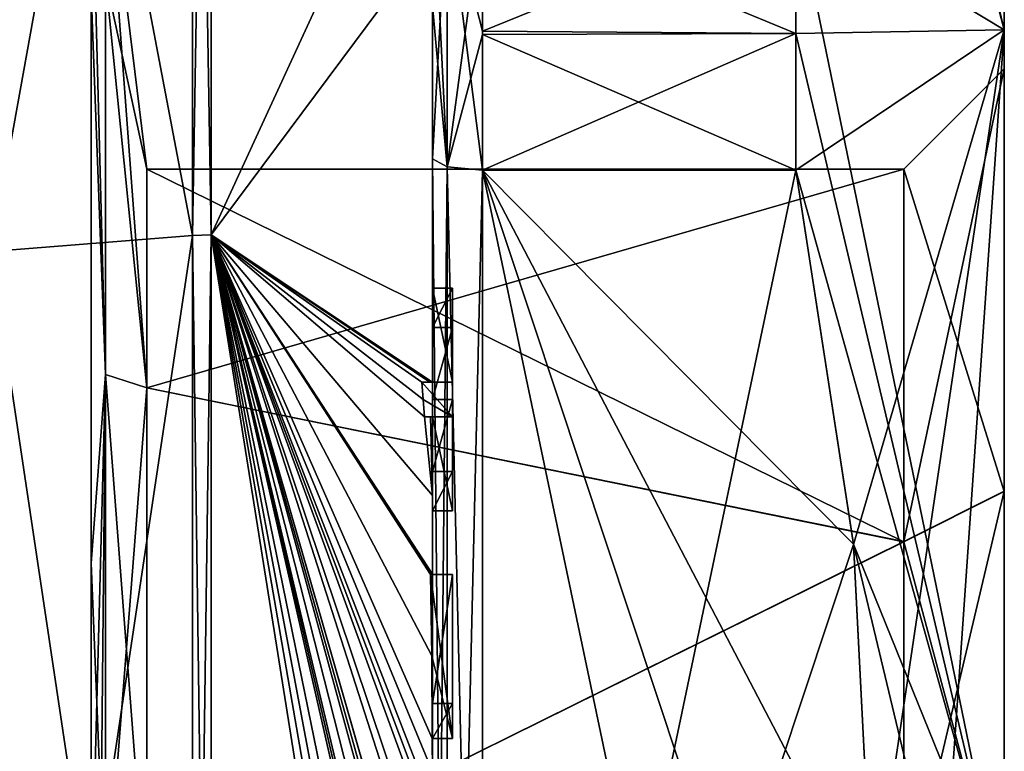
# Model space of a CAD drawing. Extents: x -23 to 470, y -1800 to 0.
# Tile 240 of 243: x 460 to 470, y -26 to -19. Entities that reach past the tile are written whole.
import ezdxf

# ---------------------------------------------------------------- set-up
doc = ezdxf.new("R2010")
doc.units = 0
doc.header["$LTSCALE"] = 61.050099
for name, color, linetype in [('1285', 7, 'CONTINUOUS'), ('1286', 7, 'CONTINUOUS'), ('1289', 7, 'CONTINUOUS'), ('1292', 7, 'CONTINUOUS'), ('1297', 7, 'CONTINUOUS'), ('1298', 7, 'CONTINUOUS'), ('1299', 7, 'CONTINUOUS'), ('1300', 7, 'CONTINUOUS'), ('1301', 7, 'CONTINUOUS'), ('1305', 7, 'CONTINUOUS'), ('1306', 7, 'CONTINUOUS'), ('1308', 7, 'CONTINUOUS'), ('1309', 7, 'CONTINUOUS'), ('1310', 7, 'CONTINUOUS'), ('1311', 7, 'CONTINUOUS'), ('1312', 7, 'CONTINUOUS'), ('1343', 7, 'CONTINUOUS'), ('1349', 7, 'CONTINUOUS'), ('1350', 7, 'CONTINUOUS'), ('1351', 7, 'CONTINUOUS'), ('1352', 7, 'CONTINUOUS'), ('1370', 7, 'CONTINUOUS'), ('1373', 7, 'CONTINUOUS'), ('1376', 7, 'CONTINUOUS'), ('1411', 7, 'CONTINUOUS'), ('1412', 7, 'CONTINUOUS'), ('1413', 7, 'CONTINUOUS'), ('1414', 7, 'CONTINUOUS'), ('1415', 7, 'CONTINUOUS'), ('1416', 7, 'CONTINUOUS'), ('1417', 7, 'CONTINUOUS'), ('1418', 7, 'CONTINUOUS'), ('1419', 7, 'CONTINUOUS'), ('1420', 7, 'CONTINUOUS'), ('1421', 7, 'CONTINUOUS'), ('1467', 7, 'CONTINUOUS'), ('1468', 7, 'CONTINUOUS'), ('1472', 7, 'CONTINUOUS'), ('1474', 7, 'CONTINUOUS')]:
    doc.layers.add(name, color=color, linetype=linetype)

msp = doc.modelspace()

# ---------------------------------------------------------------- linework, layer by layer
at = {"layer": '1285', "linetype": 'CONTINUOUS'}
for points in [[(470.1, -19.55), (470.1, -23.7629, -7.3107), (470.1, -15.5), (470.1, -19.55)], [(470.1, -19.1612, 8.8388), (470.1, -19.55), (470.1, -15.5), (470.1, -19.1612, 8.8388)], [(470.1, -15.5), (470.1, -23.7629, -7.3107), (470.1, -19.1612, -8.8388), (470.1, -15.5)], [(470.1, -23.764, 7.3114), (470.1, -19.55), (470.1, -19.1612, 8.8388), (470.1, -23.764, 7.3114)], [(470.1, -28.0007, 8.4499), (470.1, -23.764, 7.3114), (470.1, -19.1612, 8.8388), (470.1, -28.0007, 8.4499)], [(470.1, -28.0007, 8.4499), (470.1, -19.1612, 8.8388), (470.1, -36.8388, 8.8388), (470.1, -28.0007, 8.4499)], [(470.1, -23.7629, -7.3107), (470.1, -27.9993, -8.4499), (470.1, -19.1612, -8.8388), (470.1, -23.7629, -7.3107)], [(470.1, -19.1612, -8.8388), (470.1, -27.9993, -8.4499), (470.1, -36.8388, -8.8388), (470.1, -19.1612, -8.8388)], [(470.1, -19.1612, 8.8388), (470.1, -28, 12.5), (470.1, -36.8388, 8.8388), (470.1, -19.1612, 8.8388)], [(470.1, -28, -12.5), (470.1, -19.1612, -8.8388), (470.1, -36.8388, -8.8388), (470.1, -28, -12.5)]]:
    msp.add_3dface(points, dxfattribs=at)
at = {"layer": '1286', "linetype": 'CONTINUOUS'}
for points in [[(464.9, -20.5597, 15.95), (464.9, -35.4403, 15.95), (468.0232, -20.5597, 15.95), (464.9, -20.5597, 15.95)], [(468.0232, -20.5597, 15.95), (464.9, -35.4403, 15.95), (468.5978, -24.2917, 15.95), (468.0232, -20.5597, 15.95)], [(468.5978, -24.2917, 15.95), (464.9, -35.4403, 15.95), (468.7857, -28, 15.95), (468.5978, -24.2917, 15.95)]]:
    msp.add_3dface(points, dxfattribs=at)
at = {"layer": '1289', "linetype": 'CONTINUOUS'}
for points in [[(464.9, -35.4403, -15.95), (464.9, -20.5597, -15.95), (468.0232, -35.4403, -15.95), (464.9, -35.4403, -15.95)], [(468.0232, -35.4403, -15.95), (464.9, -20.5597, -15.95), (468.5978, -31.7083, -15.95), (468.0232, -35.4403, -15.95)], [(468.5978, -31.7083, -15.95), (464.9, -20.5597, -15.95), (468.7857, -28, -15.95), (468.5978, -31.7083, -15.95)], [(468.7857, -28, -15.95), (464.9, -20.5597, -15.95), (468.5976, -24.2903, -15.95), (468.7857, -28, -15.95)], [(468.5976, -24.2903, -15.95), (464.9, -20.5597, -15.95), (468.0232, -20.5597, -15.95), (468.5976, -24.2903, -15.95)]]:
    msp.add_3dface(points, dxfattribs=at)
at = {"layer": '1292', "linetype": 'CONTINUOUS'}
for points in [[(464.4, -22.674, -18.7586), (464.4, -16.4145, -15.6852), (464.4, -22.674, -18.2158), (464.4, -22.674, -18.7586)], [(464.4, -22.674, -18.2158), (464.4, -16.4145, -15.6852), (464.4, -20.4497, -16.45), (464.4, -22.674, -18.2158)], [(464.4, -20.4497, -16.45), (464.4, -16.4145, -15.6852), (464.4, -18.9608, -15.6813), (464.4, -20.4497, -16.45)], [(464.4, -18.2415, 16.8826), (464.4, -27.7791, 19.4994), (464.4, -20.4497, 16.45), (464.4, -18.2415, 16.8826)], [(464.4, -18.9214, 15.6584), (464.4, -18.2415, 16.8826), (464.4, -20.4497, 16.45), (464.4, -18.9214, 15.6584)], [(464.4, -21.7364, -16.5), (464.4, -22.674, -18.2158), (464.4, -20.4497, -16.45), (464.4, -21.7364, -16.5)], [(464.4, -35.5503, -16.45), (464.4, -21.7364, -16.5), (464.4, -20.4497, -16.45), (464.4, -35.5503, -16.45)], [(464.4, -26.85, 16.5), (464.4, -29.0506, 16.5), (464.4, -20.4497, 16.45), (464.4, -26.85, 16.5)], [(464.4, -20.4497, 16.45), (464.4, -29.0506, 16.5), (464.4, -35.5503, 16.45), (464.4, -20.4497, 16.45)], [(464.4, -26.85, 16.7828), (464.4, -26.85, 16.5), (464.4, -20.4497, 16.45), (464.4, -26.85, 16.7828)], [(464.4, -27.7791, 19.4994), (464.4, -26.85, 16.7828), (464.4, -20.4497, 16.45), (464.4, -27.7791, 19.4994)], [(464.4, -22.1297, -16.5), (464.4, -21.7364, -16.5), (464.4, -35.5503, -16.45), (464.4, -22.1297, -16.5)], [(464.4, -22.8483, -17.8501), (464.4, -22.1297, -16.5), (464.4, -23.5648, -16.5), (464.4, -22.8483, -17.8501)], [(464.4, -23.5648, -16.5), (464.4, -22.1297, -16.5), (464.4, -35.5503, -16.45), (464.4, -23.5648, -16.5)], [(464.4, -23.0206, -18.2158), (464.4, -23.9582, -16.5), (464.4, -23.0206, -18.8535), (464.4, -23.0206, -18.2158)], [(464.4, -23.0206, -18.8535), (464.4, -23.9582, -16.5), (464.4, -23.8037, -19.0431), (464.4, -23.0206, -18.8535)], [(464.4, -23.9582, -16.5), (464.4, -23.5648, -16.5), (464.4, -35.5503, -16.45), (464.4, -23.9582, -16.5)], [(464.4, -23.8037, -19.0431), (464.4, -23.9582, -16.5), (464.4, -24.5874, -19.1964), (464.4, -23.8037, -19.0431)], [(464.4, -24.5874, -19.1964), (464.4, -23.9582, -16.5), (464.4, -25.8781, -16.5), (464.4, -24.5874, -19.1964)], [(464.4, -25.8781, -16.5), (464.4, -23.9582, -16.5), (464.4, -35.5503, -16.45), (464.4, -25.8781, -16.5)], [(464.4, -25.8781, -19.196), (464.4, -24.5874, -19.1964), (464.4, -25.8781, -16.5), (464.4, -25.8781, -19.196)], [(464.4, -26.2268, -16.5), (464.4, -25.8781, -16.5), (464.4, -35.5503, -16.45), (464.4, -26.2268, -16.5)], [(464.4, -26.2268, -19.4192), (464.4, -26.2268, -16.5), (464.4, -27.8639, -16.5), (464.4, -26.2268, -19.4192)], [(464.4, -27.8639, -16.5), (464.4, -26.2268, -16.5), (464.4, -35.5503, -16.45), (464.4, -27.8639, -16.5)], [(464.4, -26.5602, -19.4468), (464.4, -26.2268, -19.4192), (464.4, -27.8639, -16.5), (464.4, -26.5602, -19.4468)]]:
    msp.add_3dface(points, dxfattribs=at)
at = {"layer": '1297', "linetype": 'CONTINUOUS'}
for points in [[(462.1949, -21.207, 20.9066), (464.4, -18.2415, 16.8826), (462.1949, -10.2157, 12.921), (462.1949, -21.207, 20.9066)], [(464.4, -27.7791, 19.4994), (464.4, -18.2415, 16.8826), (462.1949, -21.207, 20.9066), (464.4, -27.7791, 19.4994)], [(462.1949, -34.793, 20.9066), (464.4, -27.7791, 19.4994), (462.1949, -21.207, 20.9066), (462.1949, -34.793, 20.9066)]]:
    msp.add_3dface(points, dxfattribs=at)
at = {"layer": '1298', "linetype": 'CONTINUOUS'}
for points in [[(462.1949, -10.2157, -12.921), (464.4, -16.4145, -15.6852), (462.1949, -21.207, -20.9066), (462.1949, -10.2157, -12.921)], [(464.4, -16.4145, -15.6852), (464.4, -22.674, -18.7586), (462.1949, -21.207, -20.9066), (464.4, -16.4145, -15.6852)], [(464.4, -28.0747, -19.4999), (464.4, -28.8949, -19.4795), (462.1949, -21.207, -20.9066), (464.4, -28.0747, -19.4999)], [(462.1949, -21.207, -20.9066), (464.4, -28.8949, -19.4795), (464.4, -28.8982, -19.4897), (462.1949, -21.207, -20.9066)], [(464.4, -28.0747, -19.4999), (462.1949, -21.207, -20.9066), (464.4, -27.2495, -19.5), (464.4, -28.0747, -19.4999)], [(462.1949, -21.207, -20.9066), (464.4, -22.674, -18.7586), (464.3737, -22.674, -19.1341), (462.1949, -21.207, -20.9066)], [(464.4, -23.8037, -19.0431), (464.4, -24.5874, -19.1964), (462.1949, -21.207, -20.9066), (464.4, -23.8037, -19.0431)], [(464.4, -23.8037, -19.0431), (462.1949, -21.207, -20.9066), (464.3204, -23.0206, -19.5), (464.4, -23.8037, -19.0431)], [(462.1949, -21.207, -20.9066), (464.4, -24.5874, -19.1964), (464.3957, -24.5939, -19.3494), (462.1949, -21.207, -20.9066)], [(462.1949, -21.207, -20.9066), (464.4, -26.5602, -19.4468), (464.3998, -26.8838, -19.5), (462.1949, -21.207, -20.9066)], [(464.4, -26.5602, -19.4468), (462.1949, -21.207, -20.9066), (464.3987, -26.2268, -19.5), (464.4, -26.5602, -19.4468)], [(462.1949, -21.207, -20.9066), (464.4, -29.8827, -19.4089), (464.3948, -30.5131, -19.5), (462.1949, -21.207, -20.9066)], [(464.4, -29.8827, -19.4089), (462.1949, -21.207, -20.9066), (464.3997, -29.2629, -19.5), (464.4, -29.8827, -19.4089)], [(462.1949, -21.207, -20.9066), (464.4, -32.0042, -19.0844), (464.3401, -32.6371, -19.5), (462.1949, -21.207, -20.9066)], [(464.4, -32.0042, -19.0844), (462.1949, -21.207, -20.9066), (464.3913, -30.8597, -19.5), (464.4, -32.0042, -19.0844)], [(462.1949, -34.793, -20.9066), (462.1949, -21.207, -20.9066), (464.2315, -34, -19.5), (462.1949, -34.793, -20.9066)], [(464.2315, -34, -19.5), (462.1949, -21.207, -20.9066), (464.2952, -33.3336, -19.5), (464.2315, -34, -19.5)], [(464.2952, -33.3336, -19.5), (462.1949, -21.207, -20.9066), (464.3401, -32.6371, -19.5), (464.2952, -33.3336, -19.5)], [(464.3913, -30.8597, -19.5), (462.1949, -21.207, -20.9066), (464.3932, -30.6867, -19.5), (464.3913, -30.8597, -19.5)], [(464.3932, -30.6867, -19.5), (462.1949, -21.207, -20.9066), (464.3948, -30.5131, -19.5), (464.3932, -30.6867, -19.5)], [(464.3997, -29.2629, -19.5), (462.1949, -21.207, -20.9066), (464.3998, -29.0822, -19.5), (464.3997, -29.2629, -19.5)], [(464.3998, -29.0822, -19.5), (462.1949, -21.207, -20.9066), (464.3999, -28.9015, -19.5), (464.3998, -29.0822, -19.5)], [(464.3999, -28.9015, -19.5), (462.1949, -21.207, -20.9066), (464.4, -28.8982, -19.4897), (464.3999, -28.9015, -19.5)], [(464.4, -27.2495, -19.5), (462.1949, -21.207, -20.9066), (464.3999, -27.0666, -19.5), (464.4, -27.2495, -19.5)], [(464.3999, -27.0666, -19.5), (462.1949, -21.207, -20.9066), (464.3998, -26.8838, -19.5), (464.3999, -27.0666, -19.5)], [(464.3987, -26.2268, -19.5), (462.1949, -21.207, -20.9066), (464.3941, -25.4044, -19.5), (464.3987, -26.2268, -19.5)], [(464.3941, -25.4044, -19.5), (462.1949, -21.207, -20.9066), (464.3825, -24.5939, -19.5), (464.3941, -25.4044, -19.5)], [(464.3825, -24.5939, -19.5), (462.1949, -21.207, -20.9066), (464.3957, -24.5939, -19.3494), (464.3825, -24.5939, -19.5)], [(464.3204, -23.0206, -19.5), (462.1949, -21.207, -20.9066), (464.3087, -22.8463, -19.5), (464.3204, -23.0206, -19.5)], [(464.3087, -22.8463, -19.5), (462.1949, -21.207, -20.9066), (464.2958, -22.674, -19.5), (464.3087, -22.8463, -19.5)], [(464.2958, -22.674, -19.5), (462.1949, -21.207, -20.9066), (464.3737, -22.674, -19.1341), (464.2958, -22.674, -19.5)], [(464.38, -23.0206, -19.18), (464.4, -23.8037, -19.0431), (464.3204, -23.0206, -19.5), (464.38, -23.0206, -19.18)], [(464.4, -23.0206, -18.8535), (464.4, -23.8037, -19.0431), (464.38, -23.0206, -19.18), (464.4, -23.0206, -18.8535)], [(464.3997, -26.2268, -19.4596), (464.4, -26.5602, -19.4468), (464.3987, -26.2268, -19.5), (464.3997, -26.2268, -19.4596)], [(464.4, -26.2268, -19.4192), (464.4, -26.5602, -19.4468), (464.3997, -26.2268, -19.4596), (464.4, -26.2268, -19.4192)]]:
    msp.add_3dface(points, dxfattribs=at)
at = {"layer": '1299', "linetype": 'CONTINUOUS'}
for points in [[(462.0094, -21.211, -20.8945), (460, -10.6517, -12.6046), (462.0094, -10.2261, -12.9135), (462.0094, -21.211, -20.8945)], [(460, -21.3726, -20.3941), (460, -10.6517, -12.6046), (462.0094, -21.211, -20.8945), (460, -21.3726, -20.3941)], [(462.0094, -34.789, -20.8945), (460, -21.3726, -20.3941), (462.0094, -21.211, -20.8945), (462.0094, -34.789, -20.8945)], [(460, -34.6274, -20.3941), (460, -21.3726, -20.3941), (462.0094, -34.789, -20.8945), (460, -34.6274, -20.3941)]]:
    msp.add_3dface(points, dxfattribs=at)
at = {"layer": '1300', "linetype": 'CONTINUOUS'}
for points in [[(460, -10.6517, 12.6046), (460, -21.3726, 20.3941), (462.0094, -10.2261, 12.9135), (460, -10.6517, 12.6046)], [(462.0094, -10.2261, 12.9135), (460, -21.3726, 20.3941), (462.0094, -21.211, 20.8945), (462.0094, -10.2261, 12.9135)], [(460, -21.3726, 20.3941), (460, -34.6274, 20.3941), (462.0094, -21.211, 20.8945), (460, -21.3726, 20.3941)], [(462.0094, -21.211, 20.8945), (460, -34.6274, 20.3941), (462.0094, -34.789, 20.8945), (462.0094, -21.211, 20.8945)]]:
    msp.add_3dface(points, dxfattribs=at)
at = {"layer": '1301', "linetype": 'CONTINUOUS'}
for points in [[(461.5562, -20.55), (461.5562, -22.7321, 5.2679), (461.1443, -17.1953, 0), (461.5562, -20.55)], [(461.1443, -18.6429, -5.4023), (461.5562, -20.55), (461.1443, -17.1953, 0), (461.1443, -18.6429, -5.4023)], [(461.1443, -17.1953, 0), (461.5562, -22.7321, 5.2679), (461.1443, -18.6429, 5.4023), (461.1443, -17.1953, 0)], [(461.5562, -22.7321, -5.2679), (461.5562, -20.55), (461.1443, -18.6429, -5.4023), (461.5562, -22.7321, -5.2679)], [(461.1443, -18.6429, 5.4023), (461.5562, -22.7321, 5.2679), (461.1443, -22.5977, 9.3571), (461.1443, -18.6429, 5.4023)], [(461.1443, -22.5977, -9.3571), (461.5562, -22.7321, -5.2679), (461.1443, -18.6429, -5.4023), (461.1443, -22.5977, -9.3571)], [(461.5562, -22.7321, 5.2679), (461.5562, -28, 7.45), (461.1443, -22.5977, 9.3571), (461.5562, -22.7321, 5.2679)], [(461.5562, -28, 7.45), (461.1443, -28, 10.8047), (461.1443, -22.5977, 9.3571), (461.5562, -28, 7.45)], [(461.1443, -28, -10.8047), (461.5562, -22.7321, -5.2679), (461.1443, -22.5977, -9.3571), (461.1443, -28, -10.8047)], [(461.5562, -28, -7.45), (461.5562, -22.7321, -5.2679), (461.1443, -28, -10.8047), (461.5562, -28, -7.45)]]:
    msp.add_3dface(points, dxfattribs=at)
at = {"layer": '1305', "linetype": 'CONTINUOUS'}
for points in [[(462.1949, -21.207, 20.9066), (462.1949, -10.2157, 12.921), (462.0094, -21.211, 20.8945), (462.1949, -21.207, 20.9066)], [(462.1949, -10.2157, 12.921), (462.0094, -10.2261, 12.9135), (462.0094, -21.211, 20.8945), (462.1949, -10.2157, 12.921)], [(462.1949, -34.793, 20.9066), (462.1949, -21.207, 20.9066), (462.0094, -34.789, 20.8945), (462.1949, -34.793, 20.9066)], [(462.1949, -21.207, 20.9066), (462.0094, -21.211, 20.8945), (462.0094, -34.789, 20.8945), (462.1949, -21.207, 20.9066)]]:
    msp.add_3dface(points, dxfattribs=at)
at = {"layer": '1306', "linetype": 'CONTINUOUS'}
for points in [[(462.1949, -10.2157, -12.921), (462.1949, -21.207, -20.9066), (462.0094, -10.2261, -12.9135), (462.1949, -10.2157, -12.921)], [(462.1949, -21.207, -20.9066), (462.0094, -21.211, -20.8945), (462.0094, -10.2261, -12.9135), (462.1949, -21.207, -20.9066)], [(462.1949, -21.207, -20.9066), (462.1949, -34.793, -20.9066), (462.0094, -21.211, -20.8945), (462.1949, -21.207, -20.9066)], [(462.1949, -34.793, -20.9066), (462.0094, -34.789, -20.8945), (462.0094, -21.211, -20.8945), (462.1949, -34.793, -20.9066)]]:
    msp.add_3dface(points, dxfattribs=at)
at = {"layer": '1308', "linetype": 'CONTINUOUS'}
for points in [[(470.1, -15.5), (470.1, -19.1612, -8.8388), (468.0232, -10.4), (470.1, -15.5)], [(470.1, -19.1612, -8.8388), (468.0232, -10.4668, -1.5315), (468.0232, -10.4), (470.1, -19.1612, -8.8388)], [(470.1, -19.1612, -8.8388), (468.7857, -14.1869, -7.975), (468.0232, -10.4668, -1.5315), (470.1, -19.1612, -8.8388)], [(470.1, -19.1612, 8.8388), (468.7857, -14.1869, 7.975), (468.0232, -17.907, 14.4185), (470.1, -19.1612, 8.8388)], [(470.1, -19.1612, -8.8388), (468.0232, -17.907, -14.4185), (468.7857, -14.1869, -7.975), (470.1, -19.1612, -8.8388)], [(470.1, -19.1612, 8.8388), (470.1, -15.5), (468.7857, -14.1869, 7.975), (470.1, -19.1612, 8.8388)], [(470.1, -19.1612, 8.8388), (468.0232, -17.907, 14.4185), (468.0232, -19.2, 15.242), (470.1, -19.1612, 8.8388)], [(470.1, -19.1612, -8.8388), (470.1, -28, -12.5), (468.0232, -17.907, -14.4185), (470.1, -19.1612, -8.8388)], [(468.0232, -17.907, -14.4185), (470.1, -28, -12.5), (468.0232, -19.2, -15.242), (468.0232, -17.907, -14.4185)], [(470.1, -19.1612, 8.8388), (468.0232, -20.5597, 15.95), (468.5978, -24.2917, 15.95), (470.1, -19.1612, 8.8388)], [(468.0232, -20.5597, 15.95), (470.1, -19.1612, 8.8388), (468.0232, -19.2, 15.242), (468.0232, -20.5597, 15.95)], [(470.1, -28, -12.5), (468.0232, -20.5597, -15.95), (468.0232, -19.2, -15.242), (470.1, -28, -12.5)], [(470.1, -19.1612, 8.8388), (468.5978, -24.2917, 15.95), (468.7857, -28, 15.95), (470.1, -19.1612, 8.8388)], [(470.1, -19.1612, 8.8388), (468.7857, -28, 15.95), (469.4827, -28, 14.2402), (470.1, -19.1612, 8.8388)], [(470.1, -28, 12.5), (470.1, -19.1612, 8.8388), (469.4827, -28, 14.2402), (470.1, -28, 12.5)], [(470.1, -28, -12.5), (468.5976, -24.2903, -15.95), (468.0232, -20.5597, -15.95), (470.1, -28, -12.5)], [(468.5976, -24.2903, -15.95), (470.1, -28, -12.5), (469.4827, -28, -14.2402), (468.5976, -24.2903, -15.95)], [(468.7857, -28, -15.95), (468.5976, -24.2903, -15.95), (469.4827, -28, -14.2402), (468.7857, -28, -15.95)]]:
    msp.add_3dface(points, dxfattribs=at)
at = {"layer": '1309', "linetype": 'CONTINUOUS'}
for points in [[(469.1, -20.55), (469.1, -24.2663, 6.4468), (461.5562, -20.55), (469.1, -20.55)], [(461.5562, -20.55), (469.1, -24.2663, 6.4468), (461.5562, -22.7321, 5.2679), (461.5562, -20.55)], [(469.1, -24.2663, 6.4468), (461.5562, -28, 7.45), (461.5562, -22.7321, 5.2679), (469.1, -24.2663, 6.4468)], [(469.1, -28.0008, 7.45), (461.5562, -28, 7.45), (469.1, -24.2663, 6.4468), (469.1, -28.0008, 7.45)]]:
    msp.add_3dface(points, dxfattribs=at)
at = {"layer": '1310', "linetype": 'CONTINUOUS'}
for points in [[(469.1, -20.55), (461.5562, -20.55), (461.5562, -22.7321, -5.2679), (469.1, -20.55)], [(469.1, -24.2648, -6.446), (469.1, -20.55), (461.5562, -22.7321, -5.2679), (469.1, -24.2648, -6.446)], [(461.5562, -28, -7.45), (469.1, -24.2648, -6.446), (461.5562, -22.7321, -5.2679), (461.5562, -28, -7.45)], [(469.1, -27.9992, -7.45), (469.1, -24.2648, -6.446), (461.5562, -28, -7.45), (469.1, -27.9992, -7.45)]]:
    msp.add_3dface(points, dxfattribs=at)
at = {"layer": '1311', "linetype": 'CONTINUOUS'}
for points in [[(470.1, -19.55), (470.1, -23.764, 7.3114), (469.1, -20.55), (470.1, -19.55)], [(470.1, -23.764, 7.3114), (469.1, -24.2663, 6.4468), (469.1, -20.55), (470.1, -23.764, 7.3114)], [(470.1, -23.764, 7.3114), (470.1, -28.0007, 8.4499), (469.1, -24.2663, 6.4468), (470.1, -23.764, 7.3114)], [(470.1, -28.0007, 8.4499), (469.1, -28.0008, 7.45), (469.1, -24.2663, 6.4468), (470.1, -28.0007, 8.4499)]]:
    msp.add_3dface(points, dxfattribs=at)
at = {"layer": '1312', "linetype": 'CONTINUOUS'}
for points in [[(470.1, -23.7629, -7.3107), (470.1, -19.55), (469.1, -24.2648, -6.446), (470.1, -23.7629, -7.3107)], [(470.1, -19.55), (469.1, -20.55), (469.1, -24.2648, -6.446), (470.1, -19.55)], [(470.1, -27.9993, -8.4499), (470.1, -23.7629, -7.3107), (469.1, -27.9992, -7.45), (470.1, -27.9993, -8.4499)], [(470.1, -23.7629, -7.3107), (469.1, -24.2648, -6.446), (469.1, -27.9992, -7.45), (470.1, -23.7629, -7.3107)]]:
    msp.add_3dface(points, dxfattribs=at)
at = {"layer": '1343', "linetype": 'CONTINUOUS'}
for points in [[(464.6, -21.7364, -16.5), (464.6, -22.1297, -16.5), (464.6, -22.674, -18.2158), (464.6, -21.7364, -16.5)], [(464.6, -22.674, -18.2158), (464.6, -22.1297, -16.5), (464.6, -22.8483, -17.8501), (464.6, -22.674, -18.2158)], [(464.6, -22.674, -19.5), (464.6, -22.674, -18.2158), (464.6, -22.8483, -17.8501), (464.6, -22.674, -19.5)], [(464.6, -23.0206, -19.5), (464.6, -22.674, -19.5), (464.6, -23.0206, -18.2158), (464.6, -23.0206, -19.5)], [(464.6, -23.0206, -18.2158), (464.6, -22.674, -19.5), (464.6, -22.8483, -17.8501), (464.6, -23.0206, -18.2158)], [(464.6, -23.5648, -16.5), (464.6, -23.0206, -18.2158), (464.6, -22.8483, -17.8501), (464.6, -23.5648, -16.5)], [(464.6, -23.9582, -16.5), (464.6, -23.0206, -18.2158), (464.6, -23.5648, -16.5), (464.6, -23.9582, -16.5)], [(464.6, -24.5939, -19.5), (464.6, -24.5939, -19.196), (464.6, -25.8781, -19.196), (464.6, -24.5939, -19.5)], [(464.6, -26.2268, -19.5), (464.6, -24.5939, -19.5), (464.6, -25.8781, -19.196), (464.6, -26.2268, -19.5)], [(464.6, -26.2268, -16.5), (464.6, -26.2268, -19.5), (464.6, -25.8781, -19.196), (464.6, -26.2268, -16.5)], [(464.6, -25.8781, -16.5), (464.6, -26.2268, -16.5), (464.6, -25.8781, -19.196), (464.6, -25.8781, -16.5)]]:
    msp.add_3dface(points, dxfattribs=at)
at = {"layer": '1349', "linetype": 'CONTINUOUS'}
for points in [[(464.4, -24.5874, -19.1964), (464.4, -25.8781, -19.196), (464.6, -24.5939, -19.196), (464.4, -24.5874, -19.1964)], [(464.6, -24.5939, -19.196), (464.4, -25.8781, -19.196), (464.6, -25.8781, -19.196), (464.6, -24.5939, -19.196)]]:
    msp.add_3dface(points, dxfattribs=at)
at = {"layer": '1350', "linetype": 'CONTINUOUS'}
for points in [[(464.3825, -24.5939, -19.5), (464.3957, -24.5939, -19.3494), (464.6, -24.5939, -19.5), (464.3825, -24.5939, -19.5)], [(464.3957, -24.5939, -19.3494), (464.4, -24.5874, -19.1964), (464.6, -24.5939, -19.5), (464.3957, -24.5939, -19.3494)], [(464.4, -24.5874, -19.1964), (464.6, -24.5939, -19.196), (464.6, -24.5939, -19.5), (464.4, -24.5874, -19.1964)]]:
    msp.add_3dface(points, dxfattribs=at)
at = {"layer": '1351', "linetype": 'CONTINUOUS'}
for points in [[(464.4, -22.1297, -16.5), (464.4, -22.8483, -17.8501), (464.6, -22.1297, -16.5), (464.4, -22.1297, -16.5)], [(464.6, -22.1297, -16.5), (464.4, -22.8483, -17.8501), (464.6, -22.8483, -17.8501), (464.6, -22.1297, -16.5)]]:
    msp.add_3dface(points, dxfattribs=at)
at = {"layer": '1352', "linetype": 'CONTINUOUS'}
for points in [[(464.4, -21.7364, -16.5), (464.4, -22.1297, -16.5), (464.6, -21.7364, -16.5), (464.4, -21.7364, -16.5)], [(464.4, -22.1297, -16.5), (464.6, -22.1297, -16.5), (464.6, -21.7364, -16.5), (464.4, -22.1297, -16.5)]]:
    msp.add_3dface(points, dxfattribs=at)
at = {"layer": '1370', "linetype": 'CONTINUOUS'}
for points in [[(464.4, -35.5503, -16.45), (464.4, -20.4497, -16.45), (464.549, -20.5279, -16.094), (464.4, -35.5503, -16.45)], [(464.4, -35.5503, -16.45), (464.549, -20.5279, -16.094), (464.549, -35.4721, -16.094), (464.4, -35.5503, -16.45)], [(464.549, -20.5279, -16.094), (464.9, -20.5597, -15.95), (464.549, -35.4721, -16.094), (464.549, -20.5279, -16.094)], [(464.9, -20.5597, -15.95), (464.9, -35.4403, -15.95), (464.549, -35.4721, -16.094), (464.9, -20.5597, -15.95)]]:
    msp.add_3dface(points, dxfattribs=at)
at = {"layer": '1373', "linetype": 'CONTINUOUS'}
for points in [[(464.4, -20.4497, 16.45), (464.4, -35.5503, 16.45), (464.549, -35.4721, 16.094), (464.4, -20.4497, 16.45)], [(464.4, -20.4497, 16.45), (464.549, -35.4721, 16.094), (464.549, -20.5279, 16.094), (464.4, -20.4497, 16.45)], [(464.9, -35.4403, 15.95), (464.9, -20.5597, 15.95), (464.549, -20.5279, 16.094), (464.9, -35.4403, 15.95)], [(464.549, -35.4721, 16.094), (464.9, -35.4403, 15.95), (464.549, -20.5279, 16.094), (464.549, -35.4721, 16.094)]]:
    msp.add_3dface(points, dxfattribs=at)
at = {"layer": '1376', "linetype": 'CONTINUOUS'}
for points in [[(461.1443, -18.6429, 5.4023), (461.1443, -22.5977, 9.3571), (461, -17.1699, 3.5193), (461.1443, -18.6429, 5.4023)], [(461, -17.1699, 3.5193), (461.1443, -22.5977, 9.3571), (461, -24.4807, 10.8301), (461, -17.1699, 3.5193)], [(461.1443, -22.5977, -9.3571), (461.1443, -18.6429, -5.4023), (461, -18.7868, -6.6928), (461.1443, -22.5977, -9.3571)], [(461, -28, -11.3877), (461.1443, -22.5977, -9.3571), (461, -18.7868, -6.6928), (461, -28, -11.3877)], [(461.1443, -22.5977, 9.3571), (461.1443, -28, 10.8047), (461, -24.4807, 10.8301), (461.1443, -22.5977, 9.3571)], [(461.1443, -22.5977, -9.3571), (461, -28, -11.3877), (461.0897, -28, -11.1005), (461.1443, -22.5977, -9.3571)], [(461.1443, -28, -10.8047), (461.1443, -22.5977, -9.3571), (461.0897, -28, -11.1005), (461.1443, -28, -10.8047)], [(461, -24.4807, 10.8301), (461.1443, -28, 10.8047), (461, -34.6928, 9.2132), (461, -24.4807, 10.8301)]]:
    msp.add_3dface(points, dxfattribs=at)
at = {"layer": '1411', "linetype": 'CONTINUOUS'}
for points in [[(464.4, -25.8781, -19.196), (464.4, -25.8781, -16.5), (464.6, -25.8781, -19.196), (464.4, -25.8781, -19.196)], [(464.4, -25.8781, -16.5), (464.6, -25.8781, -16.5), (464.6, -25.8781, -19.196), (464.4, -25.8781, -16.5)]]:
    msp.add_3dface(points, dxfattribs=at)
at = {"layer": '1412', "linetype": 'CONTINUOUS'}
for points in [[(464.4, -25.8781, -16.5), (464.4, -26.2268, -16.5), (464.6, -25.8781, -16.5), (464.4, -25.8781, -16.5)], [(464.4, -26.2268, -16.5), (464.6, -26.2268, -16.5), (464.6, -25.8781, -16.5), (464.4, -26.2268, -16.5)]]:
    msp.add_3dface(points, dxfattribs=at)
at = {"layer": '1413', "linetype": 'CONTINUOUS'}
for points in [[(464.3997, -26.2268, -19.4596), (464.3987, -26.2268, -19.5), (464.6, -26.2268, -16.5), (464.3997, -26.2268, -19.4596)], [(464.3987, -26.2268, -19.5), (464.6, -26.2268, -19.5), (464.6, -26.2268, -16.5), (464.3987, -26.2268, -19.5)], [(464.4, -26.2268, -19.4192), (464.3997, -26.2268, -19.4596), (464.6, -26.2268, -16.5), (464.4, -26.2268, -19.4192)], [(464.4, -26.2268, -16.5), (464.4, -26.2268, -19.4192), (464.6, -26.2268, -16.5), (464.4, -26.2268, -16.5)]]:
    msp.add_3dface(points, dxfattribs=at)
at = {"layer": '1414', "linetype": 'CONTINUOUS'}
for points in [[(464.3941, -25.4044, -19.5), (464.3825, -24.5939, -19.5), (464.6, -26.2268, -19.5), (464.3941, -25.4044, -19.5)], [(464.3825, -24.5939, -19.5), (464.6, -24.5939, -19.5), (464.6, -26.2268, -19.5), (464.3825, -24.5939, -19.5)], [(464.3987, -26.2268, -19.5), (464.3941, -25.4044, -19.5), (464.6, -26.2268, -19.5), (464.3987, -26.2268, -19.5)]]:
    msp.add_3dface(points, dxfattribs=at)
at = {"layer": '1415', "linetype": 'CONTINUOUS'}
for points in [[(464.4, -22.8483, -17.8501), (464.4, -23.5648, -16.5), (464.6, -22.8483, -17.8501), (464.4, -22.8483, -17.8501)], [(464.4, -23.5648, -16.5), (464.6, -23.5648, -16.5), (464.6, -22.8483, -17.8501), (464.4, -23.5648, -16.5)]]:
    msp.add_3dface(points, dxfattribs=at)
at = {"layer": '1416', "linetype": 'CONTINUOUS'}
for points in [[(464.4, -23.5648, -16.5), (464.4, -23.9582, -16.5), (464.6, -23.5648, -16.5), (464.4, -23.5648, -16.5)], [(464.4, -23.9582, -16.5), (464.6, -23.9582, -16.5), (464.6, -23.5648, -16.5), (464.4, -23.9582, -16.5)]]:
    msp.add_3dface(points, dxfattribs=at)
at = {"layer": '1417', "linetype": 'CONTINUOUS'}
for points in [[(464.4, -23.9582, -16.5), (464.4, -23.0206, -18.2158), (464.6, -23.9582, -16.5), (464.4, -23.9582, -16.5)], [(464.4, -23.0206, -18.2158), (464.6, -23.0206, -18.2158), (464.6, -23.9582, -16.5), (464.4, -23.0206, -18.2158)]]:
    msp.add_3dface(points, dxfattribs=at)
at = {"layer": '1418', "linetype": 'CONTINUOUS'}
for points in [[(464.38, -23.0206, -19.18), (464.3204, -23.0206, -19.5), (464.6, -23.0206, -18.2158), (464.38, -23.0206, -19.18)], [(464.3204, -23.0206, -19.5), (464.6, -23.0206, -19.5), (464.6, -23.0206, -18.2158), (464.3204, -23.0206, -19.5)], [(464.4, -23.0206, -18.8535), (464.38, -23.0206, -19.18), (464.6, -23.0206, -18.2158), (464.4, -23.0206, -18.8535)], [(464.4, -23.0206, -18.2158), (464.4, -23.0206, -18.8535), (464.6, -23.0206, -18.2158), (464.4, -23.0206, -18.2158)]]:
    msp.add_3dface(points, dxfattribs=at)
at = {"layer": '1419', "linetype": 'CONTINUOUS'}
for points in [[(464.3087, -22.8463, -19.5), (464.2958, -22.674, -19.5), (464.6, -23.0206, -19.5), (464.3087, -22.8463, -19.5)], [(464.2958, -22.674, -19.5), (464.6, -22.674, -19.5), (464.6, -23.0206, -19.5), (464.2958, -22.674, -19.5)], [(464.3204, -23.0206, -19.5), (464.3087, -22.8463, -19.5), (464.6, -23.0206, -19.5), (464.3204, -23.0206, -19.5)]]:
    msp.add_3dface(points, dxfattribs=at)
at = {"layer": '1420', "linetype": 'CONTINUOUS'}
for points in [[(464.2958, -22.674, -19.5), (464.3737, -22.674, -19.1341), (464.6, -22.674, -19.5), (464.2958, -22.674, -19.5)], [(464.3737, -22.674, -19.1341), (464.4, -22.674, -18.7586), (464.6, -22.674, -19.5), (464.3737, -22.674, -19.1341)], [(464.4, -22.674, -18.7586), (464.4, -22.674, -18.2158), (464.6, -22.674, -19.5), (464.4, -22.674, -18.7586)], [(464.4, -22.674, -18.2158), (464.6, -22.674, -18.2158), (464.6, -22.674, -19.5), (464.4, -22.674, -18.2158)]]:
    msp.add_3dface(points, dxfattribs=at)
at = {"layer": '1421', "linetype": 'CONTINUOUS'}
for points in [[(464.4, -22.674, -18.2158), (464.4, -21.7364, -16.5), (464.6, -22.674, -18.2158), (464.4, -22.674, -18.2158)], [(464.4, -21.7364, -16.5), (464.6, -21.7364, -16.5), (464.6, -22.674, -18.2158), (464.4, -21.7364, -16.5)]]:
    msp.add_3dface(points, dxfattribs=at)
at = {"layer": '1467', "linetype": 'CONTINUOUS'}
for points in [[(464.9, -17.907, -14.4185), (468.0232, -17.907, -14.4185), (468.0232, -19.2, -15.242), (464.9, -17.907, -14.4185)], [(464.9, -17.907, -14.4185), (468.0232, -19.2, -15.242), (464.9, -19.2095, -15.2475), (464.9, -17.907, -14.4185)], [(468.0232, -17.907, 14.4185), (464.9, -17.907, 14.4185), (464.9, -19.1768, 15.2286), (468.0232, -17.907, 14.4185)], [(468.0232, -19.2, 15.242), (468.0232, -17.907, 14.4185), (464.9, -19.1768, 15.2286), (468.0232, -19.2, 15.242)], [(464.9, -20.5597, 15.95), (468.0232, -19.2, 15.242), (464.9, -19.1768, 15.2286), (464.9, -20.5597, 15.95)], [(464.9, -20.5597, 15.95), (468.0232, -20.5597, 15.95), (468.0232, -19.2, 15.242), (464.9, -20.5597, 15.95)], [(468.0232, -19.2, -15.242), (468.0232, -20.5597, -15.95), (464.9, -19.2095, -15.2475), (468.0232, -19.2, -15.242)], [(468.0232, -20.5597, -15.95), (464.9, -20.5597, -15.95), (464.9, -19.2095, -15.2475), (468.0232, -20.5597, -15.95)]]:
    msp.add_3dface(points, dxfattribs=at)
at = {"layer": '1468', "linetype": 'CONTINUOUS'}
for points in [[(464.4, -17.529, 14.7638), (464.4, -18.9214, 15.6584), (464.549, -20.5279, 16.094), (464.4, -17.529, 14.7638)], [(464.549, -17.7983, 14.518), (464.4, -17.529, 14.7638), (464.549, -20.5279, 16.094), (464.549, -17.7983, 14.518)], [(464.9, -20.5597, 15.95), (464.9, -19.1768, 15.2286), (464.549, -17.7983, 14.518), (464.9, -20.5597, 15.95)], [(464.9, -20.5597, 15.95), (464.549, -17.7983, 14.518), (464.549, -20.5279, 16.094), (464.9, -20.5597, 15.95)], [(464.9, -19.1768, 15.2286), (464.9, -17.907, 14.4185), (464.549, -17.7983, 14.518), (464.9, -19.1768, 15.2286)], [(464.4, -18.9214, 15.6584), (464.4, -20.4497, 16.45), (464.549, -20.5279, 16.094), (464.4, -18.9214, 15.6584)]]:
    msp.add_3dface(points, dxfattribs=at)
at = {"layer": '1472', "linetype": 'CONTINUOUS'}
for points in [[(464.4, -20.4497, -16.45), (464.4, -18.9608, -15.6813), (464.549, -17.7983, -14.518), (464.4, -20.4497, -16.45)], [(464.4, -20.4497, -16.45), (464.549, -17.7983, -14.518), (464.549, -20.5279, -16.094), (464.4, -20.4497, -16.45)], [(464.549, -17.7983, -14.518), (464.9, -17.907, -14.4185), (464.549, -20.5279, -16.094), (464.549, -17.7983, -14.518)], [(464.9, -17.907, -14.4185), (464.9, -19.2095, -15.2475), (464.549, -20.5279, -16.094), (464.9, -17.907, -14.4185)], [(464.9, -19.2095, -15.2475), (464.9, -20.5597, -15.95), (464.549, -20.5279, -16.094), (464.9, -19.2095, -15.2475)]]:
    msp.add_3dface(points, dxfattribs=at)
at = {"layer": '1474', "linetype": 'CONTINUOUS'}
for points in [[(461, -39.3877, 0), (461, -18.7868, -6.6928), (461, -17.1699, 3.5193), (461, -39.3877, 0)], [(461, -39.3877, 0), (461, -17.1699, 3.5193), (461, -34.6928, 9.2132), (461, -39.3877, 0)], [(461, -17.1699, 3.5193), (461, -24.4807, 10.8301), (461, -34.6928, 9.2132), (461, -17.1699, 3.5193)], [(461, -39.3877, 0), (461, -36.0523, -8.0523), (461, -18.7868, -6.6928), (461, -39.3877, 0)], [(461, -36.0523, -8.0523), (461, -28, -11.3877), (461, -18.7868, -6.6928), (461, -36.0523, -8.0523)]]:
    msp.add_3dface(points, dxfattribs=at)

doc.saveas('drawing.dxf')
